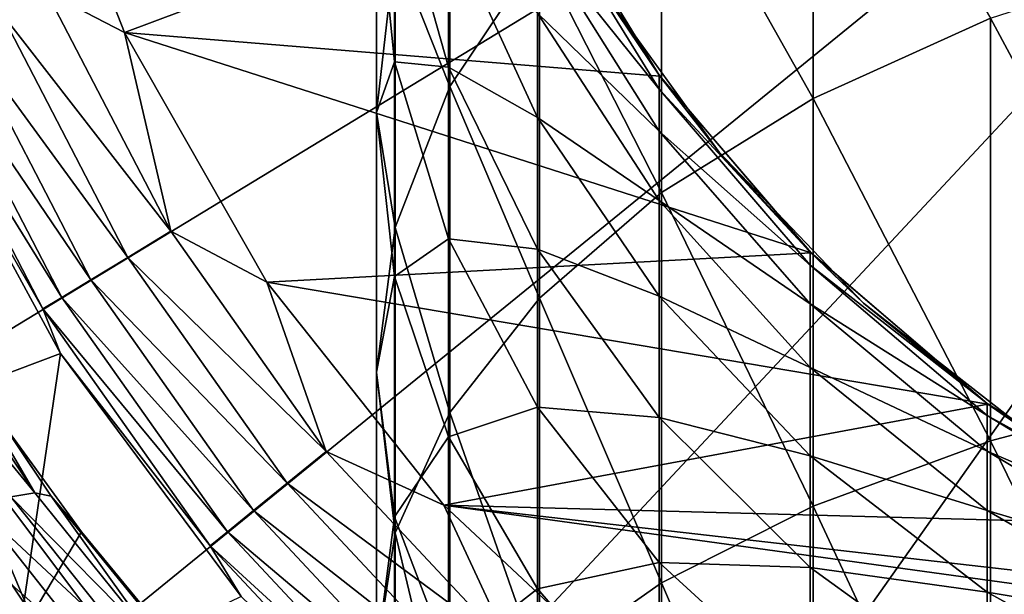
# Model space of a CAD drawing. Header units: metres. Extents: x -263 to 72, y -72 to 102.
# Tile 148 of 256: x -8.68 to -4.04, y 80.94 to 83.65. Entities that reach past the tile are written whole.
import ezdxf

# ---------------------------------------------------------------- set-up
doc = ezdxf.new("R2010")
doc.units = ezdxf.units.M
doc.layers.add('solid_FREE_STANDING_ONO_SW0004', color=7, linetype='CONTINUOUS')

msp = doc.modelspace()

# ---------------------------------------------------------------- linework, layer by layer
at = {"layer": 'solid_FREE_STANDING_ONO_SW0004'}
for points in [[(0, 87.5, 237.338333), (-11.571659, 84.253944, 237.118027), (-11.021955, 82.708687, 237.118027)], [(0, 87.5, 237.338333), (-11.021955, 82.708687, 237.118027), (-10.267349, 81.253265, 237.118027)], [(0, 87.5, 237.338333), (-10.267349, 81.253265, 237.118027), (-9.321238, 79.913521, 237.118027)], [(0, 87.5, 237.338333), (-9.321238, 79.913521, 237.118027), (-8.201362, 78.714912, 237.118027)], [(0, 87.5, 237.338333), (-8.201362, 78.714912, 237.118027), (-6.928835, 77.680054, 237.118027)], [(0, 87.5, 237.338333), (-6.928835, 77.680054, 237.118027), (-5.527317, 76.828125, 237.118027)], [(0, 87.5, 237.338333), (-5.527317, 76.828125, 237.118027), (-4.022824, 76.174934, 237.118027)], [(-4.93885, 85.073776, -433.03894), (-4.93885, 83.279449, -434.312073), (-5.654705, 84.553436, -432.386444)], [(-4.101142, 83.658348, -434.9151), (-4.93885, 83.279449, -434.312073), (-4.93885, 85.073776, -433.03894)], [(-8.189825, 83.591087, 14.2), (-8.680184, 84.844711, 14.2), (-6.235667, 84.322784, 14.2)], [(-8.557, 83.783173, 14.232326), (-8.680184, 84.844711, 14.2), (-8.189825, 83.591087, 14.2)], [(-6.653648, 84.744278, -429.602905), (-6.653648, 83.336739, -430.860748), (-6.91209, 83.988579, -428.847198)], [(-6.231044, 83.96962, -431.654358), (-6.653648, 83.336739, -430.860748), (-6.653648, 84.744278, -429.602905)], [(-5.654705, 84.553436, -432.386444), (-5.654705, 82.835434, -433.605438), (-6.231044, 83.96962, -431.654358)], [(-4.93885, 83.279449, -434.312073), (-5.654705, 82.835434, -433.605438), (-5.654705, 84.553436, -432.386444)], [(-8.189825, 83.591087, 14.2), (-6.235667, 84.322784, 14.2), (-5.663198, 83.385612, 14.2)], [(-6.999993, 84.309692, -426.845673), (-6.915189, 83.452606, -426.16217), (-6.915189, 84.333351, -424.920868)], [(-6.999993, 84.309692, -426.845673), (-6.999993, 83.213593, -428.072205), (-6.915189, 83.452606, -426.16217)], [(-6.91209, 83.988579, -428.847198), (-6.999993, 83.213593, -428.072205), (-6.999993, 84.309692, -426.845673)], [(-6.915189, 84.333351, -424.920868), (-6.65977, 83.427826, -424.351898), (-6.65977, 84.106033, -423.124756)], [(-6.915189, 84.333351, -424.920868), (-6.915189, 83.452606, -426.16217), (-6.65977, 83.427826, -424.351898)], [(-6.240038, 84.32795, -417.700012), (-5.666349, 83.389954, -417.700012), (-5.955657, 83.821663, -47.448982)], [(-6.240038, 84.255722, -418.986084), (-5.666349, 83.389954, -417.700012), (-6.240038, 84.32795, -417.700012)], [(-5.663198, 83.385612, 14.2), (-6.235667, 84.322784, 14.2), (-5.955657, 83.821663, -47.448982)], [(-6.240038, 84.255722, -418.986084), (-5.666349, 83.323624, -418.881073), (-5.666349, 83.389954, -417.700012)], [(-6.240038, 84.255722, -418.986084), (-6.240038, 84.039955, -420.256012), (-5.666349, 83.323624, -418.881073)], [(-6.65977, 84.106033, -423.124756), (-6.240038, 83.190422, -422.683838), (-6.240038, 83.683357, -421.493774)], [(-6.65977, 84.106033, -423.124756), (-6.65977, 83.427826, -424.351898), (-6.240038, 83.190422, -422.683838)], [(-6.240038, 84.039955, -420.256012), (-5.666349, 83.125481, -420.047272), (-5.666349, 83.323624, -418.881073)], [(-6.240038, 84.039955, -420.256012), (-6.240038, 83.683357, -421.493774), (-5.666349, 83.125481, -420.047272)], [(-6.91209, 83.988579, -428.847198), (-6.91209, 82.670403, -430.025208), (-6.999993, 83.213593, -428.072205)], [(-6.653648, 83.336739, -430.860748), (-6.91209, 82.670403, -430.025208), (-6.91209, 83.988579, -428.847198)], [(-6.231044, 83.96962, -431.654358), (-6.231044, 82.33725, -432.812592), (-6.653648, 83.336739, -430.860748)], [(-5.654705, 82.835434, -433.605438), (-6.231044, 82.33725, -432.812592), (-6.231044, 83.96962, -431.654358)], [(-3.162248, 83.962784, -435.399597), (-3.162248, 81.911133, -436.533508), (-4.101142, 83.658348, -434.9151)], [(-5.663198, 83.385612, 14.2), (-5.955657, 83.821663, -47.448982), (-5.383213, 83.025513, -47.310966)], [(-5.666349, 83.389954, -417.700012), (-5.383213, 83.025513, -47.310966), (-5.955657, 83.821663, -47.448982)], [(-8.557, 83.783173, 14.232326), (-7.971192, 82.652611, 14.232326), (-8.774394, 83.688744, 14.327839)], [(-8.557, 83.783173, 14.232326), (-8.189825, 83.591087, 14.2), (-7.971192, 82.652611, 14.232326)], [(-8.774394, 83.688744, 14.327839), (-8.173703, 82.529465, 14.327839), (-8.962487, 83.60704, 14.480304)], [(-7.971192, 82.652611, 14.232326), (-8.173703, 82.529465, 14.327839), (-8.774394, 83.688744, 14.327839)], [(-6.240038, 83.683357, -421.493774), (-5.666349, 82.798004, -421.18396), (-5.666349, 83.125481, -420.047272)], [(-6.240038, 83.683357, -421.493774), (-6.240038, 83.190422, -422.683838), (-5.666349, 82.798004, -421.18396)], [(-4.101142, 83.658348, -434.9151), (-4.101142, 81.662857, -436.017975), (-4.93885, 83.279449, -434.312073)], [(-3.162248, 81.911133, -436.533508), (-4.101142, 81.662857, -436.017975), (-4.101142, 83.658348, -434.9151)], [(-8.962487, 83.60704, 14.480304), (-8.348919, 82.422913, 14.480304), (-9.108996, 83.543404, 14.679765)], [(-8.173703, 82.529465, 14.327839), (-8.348919, 82.422913, 14.480304), (-8.962487, 83.60704, 14.480304)], [(-8.189825, 83.591087, 14.2), (-5.663198, 83.385612, 14.2), (-4.94855, 82.551353, 14.2)], [(-7.517358, 82.412811, 14.2), (-8.189825, 83.591087, 14.2), (-4.94855, 82.551353, 14.2)], [(-7.971192, 82.652611, 14.232326), (-8.189825, 83.591087, 14.2), (-7.517358, 82.412811, 14.2)], [(-9.108996, 83.543404, 14.679765), (-8.485398, 82.339912, 14.679765), (-9.204355, 83.501984, 14.913197)], [(-8.348919, 82.422913, 14.480304), (-8.485398, 82.339912, 14.679765), (-9.108996, 83.543404, 14.679765)], [(-9.204355, 83.501984, 14.913197), (-8.574229, 82.285896, 14.913197), (-9.174696, 83.333237, 15.1651)], [(-8.485398, 82.339912, 14.679765), (-8.574229, 82.285896, 14.913197), (-9.204355, 83.501984, 14.913197)], [(-6.999993, 83.213593, -428.072205), (-6.915189, 82.438423, -427.297028), (-6.915189, 83.452606, -426.16217)], [(-6.915189, 83.452606, -426.16217), (-6.65977, 82.616478, -425.495392), (-6.65977, 83.427826, -424.351898)], [(-6.915189, 83.452606, -426.16217), (-6.915189, 82.438423, -427.297028), (-6.65977, 82.616478, -425.495392)], [(-6.65977, 83.427826, -424.351898), (-6.240038, 82.567337, -423.811218), (-6.240038, 83.190422, -422.683838)], [(-6.65977, 83.427826, -424.351898), (-6.65977, 82.616478, -425.495392), (-6.240038, 82.567337, -423.811218)], [(-5.666349, 83.389954, -417.700012), (-4.952857, 82.55336, -417.700012), (-5.383213, 83.025513, -47.310966)], [(-5.666349, 83.323624, -418.881073), (-4.952857, 82.55336, -417.700012), (-5.666349, 83.389954, -417.700012)], [(-4.94855, 82.551353, 14.2), (-5.663198, 83.385612, 14.2), (-5.383213, 83.025513, -47.310966)], [(-9.624332, 81.647926, 49.1651), (-9.174696, 83.333237, 15.1651), (-8.492105, 82.075874, 15.1651)], [(-8.574229, 82.285896, 14.913197), (-8.492105, 82.075874, 15.1651), (-9.174696, 83.333237, 15.1651)], [(-6.653648, 83.336739, -430.860748), (-6.653648, 81.797203, -431.953094), (-6.91209, 82.670403, -430.025208)], [(-6.231044, 82.33725, -432.812592), (-6.653648, 81.797203, -431.953094), (-6.653648, 83.336739, -430.860748)], [(-5.666349, 83.323624, -418.881073), (-4.952857, 82.492294, -418.787384), (-4.952857, 82.55336, -417.700012)], [(-5.666349, 83.323624, -418.881073), (-5.666349, 83.125481, -420.047272), (-4.952857, 82.492294, -418.787384)], [(-4.93885, 83.279449, -434.312073), (-4.93885, 81.353851, -435.376312), (-5.654705, 82.835434, -433.605438)], [(-4.101142, 81.662857, -436.017975), (-4.93885, 81.353851, -435.376312), (-4.93885, 83.279449, -434.312073)], [(-6.999993, 83.213593, -428.072205), (-6.999993, 81.987053, -429.168304), (-6.915189, 82.438423, -427.297028)], [(-6.91209, 82.670403, -430.025208), (-6.999993, 81.987053, -429.168304), (-6.999993, 83.213593, -428.072205)], [(-6.240038, 83.190422, -422.683838), (-5.666349, 82.345314, -422.276855), (-5.666349, 82.798004, -421.18396)], [(-6.240038, 83.190422, -422.683838), (-6.240038, 82.567337, -423.811218), (-5.666349, 82.345314, -422.276855)], [(-5.666349, 83.125481, -420.047272), (-4.952857, 82.30986, -419.861115), (-4.952857, 82.492294, -418.787384)], [(-5.666349, 83.125481, -420.047272), (-5.666349, 82.798004, -421.18396), (-4.952857, 82.30986, -419.861115)], [(-4.94855, 82.551353, 14.2), (-5.383213, 83.025513, -47.310966), (-4.701151, 82.31356, -47.149986)], [(-4.952857, 82.55336, -417.700012), (-4.701151, 82.31356, -47.149986), (-5.383213, 83.025513, -47.310966)], [(-5.654705, 82.835434, -433.605438), (-5.654705, 80.991745, -434.62439), (-6.231044, 82.33725, -432.812592)], [(-4.93885, 81.353851, -435.376312), (-5.654705, 80.991745, -434.62439), (-5.654705, 82.835434, -433.605438)], [(-5.666349, 82.798004, -421.18396), (-4.952857, 82.008362, -420.907654), (-4.952857, 82.30986, -419.861115)], [(-5.666349, 82.798004, -421.18396), (-5.666349, 82.345314, -422.276855), (-4.952857, 82.008362, -420.907654)], [(-7.971192, 82.652611, 14.232326), (-7.236895, 81.61235, 14.232326), (-8.173703, 82.529465, 14.327839)], [(-7.971192, 82.652611, 14.232326), (-7.517358, 82.412811, 14.2), (-7.236895, 81.61235, 14.232326)], [(-6.91209, 82.670403, -430.025208), (-6.91209, 81.228615, -431.048187), (-6.999993, 81.987053, -429.168304)], [(-6.653648, 81.797203, -431.953094), (-6.91209, 81.228615, -431.048187), (-6.91209, 82.670403, -430.025208)], [(-6.915189, 82.438423, -427.297028), (-6.65977, 81.682213, -426.540833), (-6.65977, 82.616478, -425.495392)], [(-6.65977, 82.616478, -425.495392), (-6.240038, 81.821938, -424.861755), (-6.240038, 82.567337, -423.811218)], [(-6.65977, 82.616478, -425.495392), (-6.65977, 81.682213, -426.540833), (-6.240038, 81.821938, -424.861755)], [(-7.517358, 82.412811, 14.2), (-4.94855, 82.551353, 14.2), (-4.114285, 81.836723, 14.2)], [(-6.240038, 82.567337, -423.811218), (-5.666349, 81.773109, -423.312164), (-5.666349, 82.345314, -422.276855)], [(-6.240038, 82.567337, -423.811218), (-6.240038, 81.821938, -424.861755), (-5.666349, 81.773109, -423.312164)], [(-4.952857, 82.55336, -417.700012), (-4.117165, 81.838821, -417.700012), (-4.701151, 82.31356, -47.149986)], [(-4.952857, 82.492294, -418.787384), (-4.117165, 81.838821, -417.700012), (-4.952857, 82.55336, -417.700012)], [(-4.114285, 81.836723, 14.2), (-4.94855, 82.551353, 14.2), (-4.701151, 82.31356, -47.149986)], [(-8.173703, 82.529465, 14.327839), (-7.420751, 81.462769, 14.327839), (-8.348919, 82.422913, 14.480304)], [(-7.236895, 81.61235, 14.232326), (-7.420751, 81.462769, 14.327839), (-8.173703, 82.529465, 14.327839)], [(-4.952857, 82.492294, -418.787384), (-4.117165, 81.782249, -418.707397), (-4.117165, 81.838821, -417.700012)], [(-4.952857, 82.492294, -418.787384), (-4.952857, 82.30986, -419.861115), (-4.117165, 81.782249, -418.707397)], [(-8.348919, 82.422913, 14.480304), (-7.579826, 81.333351, 14.480304), (-8.485398, 82.339912, 14.679765)], [(-7.420751, 81.462769, 14.327839), (-7.579826, 81.333351, 14.480304), (-8.348919, 82.422913, 14.480304)], [(-6.681564, 81.358459, 14.2), (-7.517358, 82.412811, 14.2), (-4.114285, 81.836723, 14.2)], [(-7.236895, 81.61235, 14.232326), (-7.517358, 82.412811, 14.2), (-6.681564, 81.358459, 14.2)], [(-6.999993, 81.987053, -429.168304), (-6.915189, 81.303551, -428.311218), (-6.915189, 82.438423, -427.297028)], [(-6.915189, 82.438423, -427.297028), (-6.915189, 81.303551, -428.311218), (-6.65977, 81.682213, -426.540833)], [(-8.485398, 82.339912, 14.679765), (-7.703733, 81.232552, 14.679765), (-8.574229, 82.285896, 14.913197)], [(-7.579826, 81.333351, 14.480304), (-7.703733, 81.232552, 14.679765), (-8.485398, 82.339912, 14.679765)], [(-6.231044, 82.33725, -432.812592), (-6.231044, 80.585472, -433.780762), (-6.653648, 81.797203, -431.953094)], [(-5.654705, 80.991745, -434.62439), (-6.231044, 80.585472, -433.780762), (-6.231044, 82.33725, -432.812592)], [(-5.666349, 82.345314, -422.276855), (-4.952857, 81.591576, -421.913879), (-4.952857, 82.008362, -420.907654)], [(-5.666349, 82.345314, -422.276855), (-5.666349, 81.773109, -423.312164), (-4.952857, 81.591576, -421.913879)], [(-4.952857, 82.30986, -419.861115), (-4.117165, 81.613235, -419.702118), (-4.117165, 81.782249, -418.707397)], [(-4.952857, 82.30986, -419.861115), (-4.952857, 82.008362, -420.907654), (-4.117165, 81.613235, -419.702118)], [(-4.114285, 81.836723, 14.2), (-4.701151, 82.31356, -47.149986), (-3.905146, 81.690536, -46.960262)], [(-4.117165, 81.838821, -417.700012), (-3.905146, 81.690536, -46.960262), (-4.701151, 82.31356, -47.149986)], [(-8.574229, 82.285896, 14.913197), (-7.784381, 81.166939, 14.913197), (-8.492105, 82.075874, 15.1651)], [(-7.703733, 81.232552, 14.679765), (-7.784381, 81.166939, 14.913197), (-8.574229, 82.285896, 14.913197)], [(-9.136287, 82.206535, 21.083044), (-8.612083, 81.417915, 20.630081), (-9.250833, 82.195442, 20.964994)], [(-8.612083, 81.417915, 20.630081), (-8.726123, 81.39785, 20.512735), (-9.250833, 82.195442, 20.964994)], [(-9.061383, 82.185097, 21.208445), (-8.612083, 81.417915, 20.630081), (-9.136287, 82.206535, 21.083044)], [(-9.061383, 82.185097, 21.208445), (-8.767023, 81.748978, 21.097443), (-8.534688, 81.402138, 20.754807)], [(-9.061383, 82.185097, 21.208445), (-8.534688, 81.402138, 20.754807), (-8.612083, 81.417915, 20.630081)], [(-8.737915, 80.392021, 49.1651), (-9.624332, 81.647926, 49.1651), (-8.492105, 82.075874, 15.1651)], [(-8.737915, 80.392021, 49.1651), (-8.492105, 82.075874, 15.1651), (-7.63832, 80.927864, 15.1651)], [(-7.784381, 81.166939, 14.913197), (-7.63832, 80.927864, 15.1651), (-8.492105, 82.075874, 15.1651)], [(-9.001716, 81.714951, 50.099998), (-9.435163, 82.052605, 49.976337), (-8.643415, 80.867676, 49.976337)], [(-8.771227, 80.7696, 49.811272), (-8.643415, 80.867676, 49.976337), (-9.435163, 82.052605, 49.976337)], [(-6.999993, 81.987053, -429.168304), (-6.999993, 80.6455, -430.120178), (-6.915189, 81.303551, -428.311218)], [(-6.91209, 81.228615, -431.048187), (-6.999993, 80.6455, -430.120178), (-6.999993, 81.987053, -429.168304)], [(-4.952857, 82.008362, -420.907654), (-4.117165, 81.333916, -420.671661), (-4.117165, 81.613235, -419.702118)], [(-4.952857, 82.008362, -420.907654), (-4.952857, 81.591576, -421.913879), (-4.117165, 81.333916, -420.671661)], [(-3.162248, 81.911133, -436.533508), (-3.162248, 79.745415, -437.430573), (-4.101142, 81.662857, -436.017975)], [(-6.653648, 81.797203, -431.953094), (-6.653648, 80.14505, -432.866211), (-6.91209, 81.228615, -431.048187)], [(-6.681564, 81.358459, 14.2), (-4.114285, 81.836723, 14.2), (-3.177132, 81.26429, 14.2)], [(-6.65977, 81.682213, -426.540833), (-6.240038, 80.963608, -425.822235), (-6.240038, 81.821938, -424.861755)], [(-6.231044, 80.585472, -433.780762), (-6.653648, 80.14505, -432.866211), (-6.653648, 81.797203, -431.953094)], [(-6.240038, 81.821938, -424.861755), (-5.666349, 81.088585, -424.276917), (-5.666349, 81.773109, -423.312164)], [(-6.240038, 81.821938, -424.861755), (-6.240038, 80.963608, -425.822235), (-5.666349, 81.088585, -424.276917)], [(-4.117165, 81.838821, -417.700012), (-3.179893, 81.263954, -417.700012), (-3.905146, 81.690536, -46.960262)], [(-4.117165, 81.782249, -418.707397), (-3.179893, 81.263954, -417.700012), (-4.117165, 81.838821, -417.700012)], [(-3.177132, 81.26429, 14.2), (-4.114285, 81.836723, 14.2), (-3.905146, 81.690536, -46.960262)], [(-8.392938, 81.23365, 20.788057), (-8.767023, 81.748978, 21.097443), (-8.829377, 80.499977, 43.507801)], [(-8.534688, 81.402138, 20.754807), (-8.767023, 81.748978, 21.097443), (-8.392938, 81.23365, 20.788057)], [(-5.666349, 81.773109, -423.312164), (-4.952857, 81.064751, -422.867096), (-4.952857, 81.591576, -421.913879)], [(-5.666349, 81.773109, -423.312164), (-5.666349, 81.088585, -424.276917), (-4.952857, 81.064751, -422.867096)], [(-4.117165, 81.782249, -418.707397), (-3.179893, 81.210991, -418.643036), (-3.179893, 81.263954, -417.700012)], [(-4.117165, 81.782249, -418.707397), (-4.117165, 81.613235, -419.702118), (-3.179893, 81.210991, -418.643036)], [(-8.08554, 80.493843, 50.099998), (-9.001716, 81.714951, 50.099998), (-8.643415, 80.867676, 49.976337)], [(-8.701669, 78.526093, 50.099998), (-9.001716, 81.714951, 50.099998), (-8.08554, 80.493843, 50.099998)], [(-6.915189, 81.303551, -428.311218), (-6.65977, 80.636765, -427.475098), (-6.65977, 81.682213, -426.540833)], [(-6.65977, 81.682213, -426.540833), (-6.65977, 80.636765, -427.475098), (-6.240038, 80.963608, -425.822235)], [(-4.101142, 81.662857, -436.017975), (-4.101142, 79.556427, -436.890472), (-4.93885, 81.353851, -435.376312)], [(-3.162248, 79.745415, -437.430573), (-4.101142, 79.556427, -436.890472), (-4.101142, 81.662857, -436.017975)], [(-7.236895, 81.61235, 14.232326), (-6.367789, 80.681763, 14.232326), (-7.420751, 81.462769, 14.327839)], [(-7.236895, 81.61235, 14.232326), (-6.681564, 81.358459, 14.2), (-6.367789, 80.681763, 14.232326)], [(-4.117165, 81.613235, -419.702118), (-3.179893, 81.05278, -419.574188), (-3.179893, 81.210991, -418.643036)], [(-4.117165, 81.613235, -419.702118), (-4.117165, 81.333916, -420.671661), (-3.179893, 81.05278, -419.574188)], [(-4.952857, 81.591576, -421.913879), (-4.117165, 80.947792, -421.603851), (-4.117165, 81.333916, -420.671661)], [(-4.952857, 81.591576, -421.913879), (-4.952857, 81.064751, -422.867096), (-4.117165, 80.947792, -421.603851)], [(-7.420751, 81.462769, 14.327839), (-6.529564, 80.508545, 14.327839), (-7.579826, 81.333351, 14.480304)], [(-6.367789, 80.681763, 14.232326), (-6.529564, 80.508545, 14.327839), (-7.420751, 81.462769, 14.327839)], [(-8.726123, 81.39785, 20.512735), (-8.131063, 80.64978, 20.053284), (-8.865352, 81.335022, 20.426914)], [(-8.612083, 81.417915, 20.630081), (-8.019225, 80.679932, 20.170582), (-8.726123, 81.39785, 20.512735)], [(-8.019225, 80.679932, 20.170582), (-8.131063, 80.64978, 20.053284), (-8.726123, 81.39785, 20.512735)], [(-8.534688, 81.402138, 20.754807), (-8.019225, 80.679932, 20.170582), (-8.612083, 81.417915, 20.630081)], [(-8.534688, 81.402138, 20.754807), (-8.392938, 81.23365, 20.788057), (-7.985434, 80.738907, 20.474863)], [(-8.534688, 81.402138, 20.754807), (-7.985434, 80.738907, 20.474863), (-7.940849, 80.671303, 20.295397)], [(-8.534688, 81.402138, 20.754807), (-7.940849, 80.671303, 20.295397), (-8.019225, 80.679932, 20.170582)], [(-8.865352, 81.335022, 20.426914), (-8.264399, 80.575073, 19.967691), (-9.006232, 81.236603, 20.391205)], [(-8.131063, 80.64978, 20.053284), (-8.264399, 80.575073, 19.967691), (-8.865352, 81.335022, 20.426914)], [(-7.579826, 81.333351, 14.480304), (-6.669536, 80.358673, 14.480304), (-7.703733, 81.232552, 14.679765)], [(-6.529564, 80.508545, 14.327839), (-6.669536, 80.358673, 14.480304), (-7.579826, 81.333351, 14.480304)], [(-6.681564, 81.358459, 14.2), (-3.177132, 81.26429, 14.2), (-2.163193, 80.842628, 14.2)], [(-6.681564, 81.358459, 14.2), (-2.163193, 80.842628, 14.2), (-1.094843, 80.587769, 14.2)], [(-5.691279, 80.429268, 14.2), (-6.681564, 81.358459, 14.2), (-1.094843, 80.587769, 14.2)], [(-6.367789, 80.681763, 14.232326), (-6.681564, 81.358459, 14.2), (-5.691279, 80.429268, 14.2)], [(-4.93885, 81.353851, -435.376312), (-4.93885, 79.321205, -436.218262), (-5.654705, 80.991745, -434.62439)], [(-4.101142, 79.556427, -436.890472), (-4.93885, 79.321205, -436.218262), (-4.93885, 81.353851, -435.376312)], [(-4.117165, 81.333916, -420.671661), (-3.179893, 80.791306, -420.481812), (-3.179893, 81.05278, -419.574188)], [(-4.117165, 81.333916, -420.671661), (-4.117165, 80.947792, -421.603851), (-3.179893, 80.791306, -420.481812)], [(-6.999993, 80.6455, -430.120178), (-6.915189, 80.062263, -429.191956), (-6.915189, 81.303551, -428.311218)], [(-6.915189, 81.303551, -428.311218), (-6.915189, 80.062263, -429.191956), (-6.65977, 80.636765, -427.475098)], [(-8.787399, 80.5634, 20.143454), (-9.006232, 81.236603, 20.391205), (-8.396434, 80.46505, 19.932383)], [(-8.264399, 80.575073, 19.967691), (-8.396434, 80.46505, 19.932383), (-9.006232, 81.236603, 20.391205)], [(-7.985434, 80.738907, 20.474863), (-8.392938, 81.23365, 20.788057), (-8.829377, 80.499977, 43.507801)], [(-7.703733, 81.232552, 14.679765), (-6.778563, 80.241928, 14.679765), (-7.784381, 81.166939, 14.913197)], [(-6.669536, 80.358673, 14.480304), (-6.778563, 80.241928, 14.679765), (-7.703733, 81.232552, 14.679765)], [(-6.91209, 81.228615, -431.048187), (-6.91209, 79.681351, -431.903351), (-6.999993, 80.6455, -430.120178)], [(-6.653648, 80.14505, -432.866211), (-6.91209, 79.681351, -431.903351), (-6.91209, 81.228615, -431.048187)], [(-7.784381, 81.166939, 14.913197), (-6.849525, 80.165947, 14.913197), (-7.63832, 80.927864, 15.1651)], [(-6.778563, 80.241928, 14.679765), (-6.849525, 80.165947, 14.913197), (-7.784381, 81.166939, 14.913197)], [(-6.240038, 80.963608, -425.822235), (-5.666349, 80.300346, -425.158966), (-5.666349, 81.088585, -424.276917)], [(-5.666349, 81.088585, -424.276917), (-4.952857, 80.434517, -423.75531), (-4.952857, 81.064751, -422.867096)], [(-5.666349, 81.088585, -424.276917), (-5.666349, 80.300346, -425.158966), (-4.952857, 80.434517, -423.75531)], [(-4.952857, 81.064751, -422.867096), (-4.117165, 80.459732, -422.486938), (-4.117165, 80.947792, -421.603851)], [(-4.952857, 81.064751, -422.867096), (-4.952857, 80.434517, -423.75531), (-4.117165, 80.459732, -422.486938)], [(-6.65977, 80.636765, -427.475098), (-6.240038, 80.003136, -426.680542), (-6.240038, 80.963608, -425.822235)], [(-6.240038, 80.963608, -425.822235), (-6.240038, 80.003136, -426.680542), (-5.666349, 80.300346, -425.158966)], [(-5.654705, 80.991745, -434.62439), (-5.654705, 79.04557, -435.430542), (-6.231044, 80.585472, -433.780762)], [(-4.93885, 79.321205, -436.218262), (-5.654705, 79.04557, -435.430542), (-5.654705, 80.991745, -434.62439)], [(-4.117165, 80.947792, -421.603851), (-3.179893, 80.429855, -421.354401), (-3.179893, 80.791306, -420.481812)], [(-4.117165, 80.947792, -421.603851), (-4.117165, 80.459732, -422.486938), (-3.179893, 80.429855, -421.354401)]]:
    msp.add_3dface(points, dxfattribs=at)

doc.saveas('drawing.dxf')
